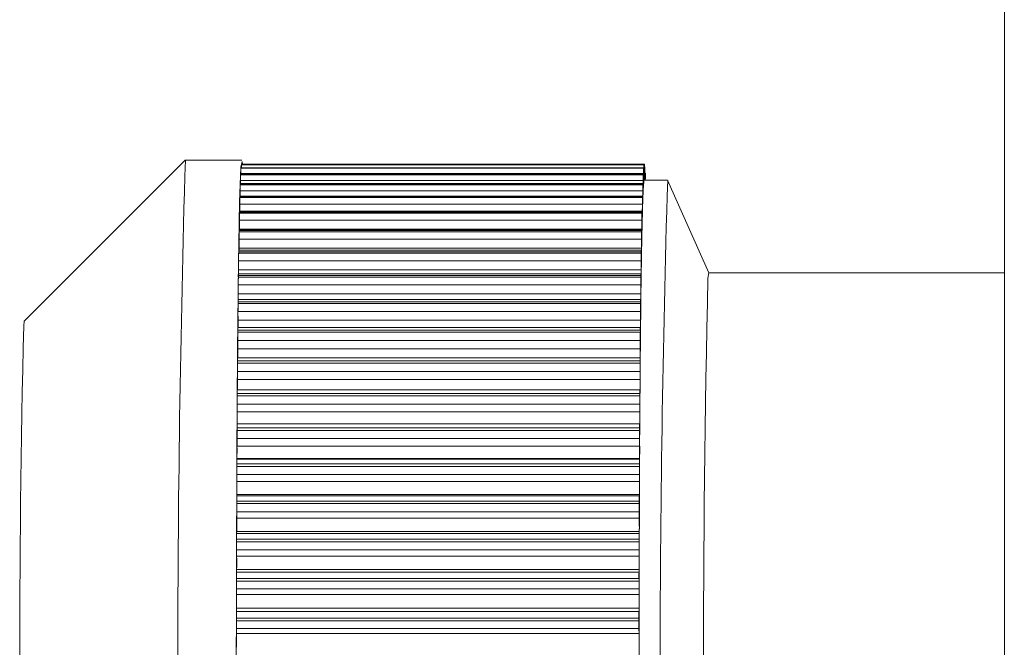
# Model space of a CAD drawing. Header units: millimetres. Extents: x -219 to 1361, y -849 to 661.
# Tile 10 of 73: x -143 to -130, y -750 to -742. Entities that reach past the tile are written whole.
import ezdxf

# ---------------------------------------------------------------- set-up
doc = ezdxf.new("R2010")
doc.units = ezdxf.units.MM

msp = doc.modelspace()

# ---------------------------------------------------------------- linework, layer by layer
at = {"color": 7, "linetype": 'Continuous', "lineweight": 15}
for p, q in [((-130.384, -705.156), (-130.384, -834.756)), ((-140.556, -743.706), (-142.556, -745.706)), ((-139.856, -743.706), (-140.556, -743.706)), ((-134.864, -743.803), (-139.864, -743.803)), ((-139.864, -743.804), (-139.864, -743.803)), ((-134.864, -743.804), (-139.864, -743.804)), ((-139.864, -743.808), (-134.865, -743.808)), ((-134.859, -743.762), (-139.859, -743.762)), ((-139.859, -743.762), (-139.859, -743.762)), ((-134.859, -743.762), (-139.859, -743.762)), ((-139.859, -743.764), (-134.859, -743.764)), ((-134.854, -743.758), (-139.854, -743.758)), ((-134.863, -743.936), (-134.863, -743.846)), ((-134.86, -743.821), (-134.861, -743.921)), ((-134.857, -743.907), (-134.858, -743.811)), ((-134.855, -743.809), (-134.856, -743.905)), ((-134.849, -743.792), (-134.853, -743.792)), ((-134.852, -743.915), (-134.853, -743.816)), ((-134.85, -743.836), (-134.851, -743.928)), ((-134.847, -743.956), (-134.848, -743.859)), ((-134.844, -743.864), (-134.848, -743.864)), ((-139.87, -743.961), (-139.87, -743.999)), ((-134.87, -743.961), (-139.87, -743.961)), ((-134.869, -743.882), (-139.869, -743.882)), ((-134.869, -743.884), (-139.869, -743.884)), ((-139.869, -743.891), (-134.87, -743.891)), ((-139.865, -743.872), (-139.865, -743.882)), ((-134.865, -743.872), (-139.865, -743.872)), ((-134.87, -743.961), (-134.871, -744.068)), ((-134.868, -744.004), (-134.868, -743.919)), ((-134.865, -743.872), (-134.866, -743.976)), ((-134.567, -743.956), (-134.856, -743.956)), ((-134.845, -743.901), (-134.845, -743.956)), ((-134.843, -743.956), (-134.843, -743.941)), ((-134.055, -745.106), (-134.566, -743.958)), ((-139.875, -744.088), (-139.875, -744.153)), ((-134.875, -744.088), (-139.875, -744.088)), ((-134.874, -743.999), (-139.874, -743.999)), ((-134.874, -744.003), (-139.874, -744.003)), ((-139.874, -744.013), (-134.875, -744.013)), ((-134.875, -744.088), (-134.876, -744.197)), ((-134.873, -744.109), (-134.873, -744.03)), ((-134.879, -744.153), (-139.879, -744.153)), ((-134.879, -744.159), (-139.879, -744.159)), ((-139.879, -744.172), (-134.88, -744.172)), ((-134.877, -744.252), (-134.878, -744.178)), ((-134.884, -744.353), (-139.884, -744.353)), ((-134.884, -744.343), (-139.883, -744.343)), ((-139.88, -744.253), (-139.88, -744.343)), ((-134.88, -744.253), (-139.88, -744.253)), ((-134.88, -744.253), (-134.881, -744.363)), ((-139.885, -744.453), (-139.885, -744.564)), ((-134.885, -744.453), (-139.885, -744.453)), ((-139.884, -744.367), (-134.885, -744.367)), ((-134.885, -744.453), (-134.885, -744.564)), ((-134.882, -744.43), (-134.883, -744.363)), ((-134.889, -744.581), (-139.889, -744.581)), ((-139.889, -744.598), (-134.889, -744.598)), ((-134.888, -744.568), (-139.888, -744.568)), ((-139.885, -744.564), (-139.885, -744.568)), ((-134.885, -744.564), (-139.885, -744.564)), ((-134.887, -744.643), (-134.888, -744.584)), ((-139.889, -744.688), (-139.889, -744.799)), ((-134.89, -744.688), (-139.889, -744.688)), ((-134.89, -744.688), (-134.89, -744.799)), ((-134.893, -744.844), (-139.893, -744.844)), ((-134.893, -744.827), (-139.892, -744.827)), ((-134.89, -744.799), (-139.889, -744.799)), ((-134.891, -744.89), (-134.892, -744.838)), ((-139.894, -744.957), (-139.894, -745.067)), ((-134.894, -744.957), (-139.894, -744.957)), ((-139.893, -744.863), (-134.894, -744.863)), ((-134.894, -744.957), (-134.894, -745.067)), ((-134.894, -745.067), (-139.894, -745.067)), ((-134.897, -745.117), (-139.897, -745.117)), ((-134.897, -745.139), (-139.897, -745.139)), ((-139.897, -745.16), (-134.898, -745.16)), ((-134.895, -745.17), (-134.896, -745.125)), ((-134.065, -745.174), (-134.056, -745.106)), ((-130.384, -745.106), (-134.056, -745.106)), ((-139.898, -745.257), (-139.898, -745.366)), ((-134.898, -745.257), (-139.898, -745.257)), ((-134.898, -745.257), (-134.898, -745.366)), ((-134.901, -745.438), (-139.9, -745.438)), ((-134.898, -745.366), (-139.898, -745.366)), ((-134.899, -745.479), (-134.9, -745.443)), ((-134.901, -745.465), (-139.901, -745.465)), ((-139.901, -745.488), (-134.902, -745.488)), ((-139.902, -745.587), (-139.901, -745.694)), ((-134.902, -745.587), (-139.902, -745.587)), ((-134.902, -745.694), (-139.901, -745.694)), ((-134.902, -745.587), (-134.902, -745.694)), ((-142.563, -745.765), (-142.556, -745.706)), ((-134.905, -745.819), (-139.905, -745.819)), ((-134.904, -745.786), (-139.904, -745.786)), ((-134.903, -745.817), (-134.904, -745.79)), ((-139.905, -745.844), (-134.905, -745.844)), ((-139.905, -745.945), (-139.905, -746.049)), ((-134.906, -745.945), (-139.905, -745.945)), ((-134.906, -745.945), (-134.905, -746.049)), ((-134.905, -746.049), (-139.905, -746.049)), ((-134.908, -746.161), (-139.907, -746.161)), ((-134.906, -746.182), (-134.907, -746.163)), ((-134.908, -746.2), (-139.908, -746.2)), ((-139.908, -746.227), (-134.909, -746.227)), ((-139.909, -746.329), (-139.908, -746.43)), ((-134.909, -746.329), (-139.909, -746.329)), ((-134.908, -746.43), (-139.908, -746.43)), ((-134.909, -746.329), (-134.908, -746.43)), ((-134.912, -746.605), (-139.911, -746.605)), ((-139.911, -746.633), (-134.912, -746.633)), ((-134.911, -746.56), (-139.91, -746.56)), ((-134.909, -746.571), (-134.911, -746.56)), ((-139.911, -746.736), (-139.911, -746.833)), ((-134.912, -746.736), (-139.911, -746.736)), ((-134.912, -746.736), (-134.911, -746.833)), ((-134.911, -746.833), (-139.911, -746.833)), ((-134.914, -747.031), (-139.914, -747.031)), ((-139.913, -746.979), (-134.913, -746.979)), ((-134.912, -746.981), (-134.913, -746.979)), ((-139.914, -747.061), (-134.914, -747.061)), ((-139.914, -747.164), (-139.913, -747.256)), ((-134.914, -747.164), (-139.914, -747.164)), ((-134.914, -747.164), (-134.914, -747.256)), ((-134.914, -747.256), (-139.913, -747.256)), ((-139.914, -747.411), (-139.915, -747.418)), ((-134.915, -747.411), (-139.914, -747.411)), ((-134.915, -747.411), (-134.916, -747.418)), ((-134.917, -747.476), (-139.916, -747.476)), ((-139.916, -747.508), (-134.917, -747.508)), ((-139.915, -747.418), (-134.916, -747.418)), ((-139.916, -747.61), (-139.916, -747.697)), ((-134.917, -747.61), (-139.916, -747.61)), ((-134.917, -747.61), (-134.916, -747.697)), ((-134.916, -747.697), (-139.916, -747.697)), ((-139.916, -747.858), (-139.917, -747.873)), ((-139.917, -747.873), (-134.918, -747.873)), ((-134.917, -747.858), (-139.916, -747.858)), ((-134.917, -747.858), (-134.918, -747.873)), ((-134.919, -747.938), (-139.918, -747.938)), ((-139.918, -747.97), (-134.919, -747.97)), ((-139.918, -748.071), (-139.917, -748.153)), ((-134.918, -748.071), (-139.918, -748.071)), ((-134.918, -748.071), (-134.918, -748.153)), ((-134.918, -748.153), (-139.917, -748.153)), ((-139.918, -748.318), (-139.919, -748.342)), ((-139.919, -748.342), (-134.919, -748.342)), ((-134.918, -748.318), (-139.918, -748.318)), ((-134.918, -748.318), (-134.919, -748.342)), ((-134.92, -748.413), (-139.92, -748.413)), ((-139.92, -748.446), (-134.92, -748.446)), ((-139.92, -748.545), (-139.919, -748.621)), ((-134.92, -748.545), (-139.92, -748.545)), ((-134.919, -748.621), (-139.919, -748.621)), ((-134.92, -748.545), (-134.919, -748.621)), ((-139.919, -748.789), (-139.92, -748.822)), ((-139.92, -748.822), (-134.921, -748.822)), ((-134.919, -748.789), (-139.919, -748.789)), ((-134.919, -748.789), (-134.921, -748.822)), ((-134.921, -748.898), (-139.921, -748.898)), ((-139.921, -748.932), (-134.921, -748.932)), ((-134.921, -748.898), (-134.921, -748.932)), ((-139.921, -749.029), (-139.92, -749.098)), ((-134.921, -749.029), (-139.921, -749.029)), ((-134.92, -749.098), (-139.92, -749.098)), ((-134.921, -749.029), (-134.92, -749.098)), ((-139.92, -749.269), (-139.921, -749.309)), ((-139.921, -749.309), (-134.921, -749.309)), ((-134.92, -749.269), (-139.92, -749.269)), ((-134.92, -749.269), (-134.921, -749.309)), ((-134.922, -749.391), (-139.922, -749.391)), ((-139.922, -749.425), (-134.922, -749.425)), ((-139.921, -749.519), (-139.92, -749.581)), ((-134.922, -749.519), (-139.921, -749.519)), ((-134.921, -749.581), (-139.92, -749.581)), ((-134.922, -749.519), (-134.921, -749.581))]:
    msp.add_line(p, q, dxfattribs=at)
at = {"color": 8, "linetype": 'Continuous', "lineweight": 15}
for p, q in [((-134.86, -743.821), (-134.863, -743.821)), ((-134.855, -743.809), (-134.858, -743.809)), ((-134.85, -743.836), (-134.853, -743.836)), ((-134.866, -743.976), (-134.868, -743.976)), ((-134.861, -743.921), (-134.863, -743.921)), ((-134.856, -743.905), (-134.857, -743.905)), ((-134.851, -743.928), (-134.852, -743.928)), ((-134.845, -743.901), (-134.848, -743.901)), ((-134.871, -744.068), (-134.873, -744.068)), ((-134.876, -744.197), (-134.878, -744.197)), ((-134.881, -744.363), (-134.883, -744.363))]:
    msp.add_line(p, q, dxfattribs=at)
at = {"color": 7, "linetype": 'Continuous', "lineweight": 15, "flags": 128}
for points in [[(-139.867, -743.793), (-139.851, -743.725), (-139.847, -743.758)], [(-139.847, -756.45), (-139.861, -756.487), (-139.877, -756.184), (-139.891, -755.528), (-139.904, -754.556), (-139.914, -753.326), (-139.92, -751.909), (-139.923, -750.387), (-139.921, -748.849), (-139.916, -747.384), (-139.908, -746.077), (-139.896, -745.004), (-139.882, -744.227), (-139.867, -743.793)], [(-134.863, -743.846), (-134.863, -743.835), (-134.863, -743.826), (-134.863, -743.818), (-134.864, -743.812), (-134.864, -743.807), (-134.864, -743.804), (-134.864, -743.803), (-134.864, -743.804)], [(-134.854, -743.759), (-134.854, -743.759), (-134.854, -743.759), (-134.854, -743.759), (-134.854, -743.759), (-134.854, -743.759), (-134.854, -743.759), (-134.854, -743.759), (-134.854, -743.76)], [(-134.849, -743.792), (-134.849, -743.792), (-134.849, -743.793), (-134.849, -743.796), (-134.849, -743.801), (-134.85, -743.808), (-134.85, -743.816), (-134.85, -743.825), (-134.85, -743.836)], [(-134.844, -743.865), (-134.844, -743.864), (-134.844, -743.864), (-134.844, -743.866), (-134.844, -743.87), (-134.844, -743.875), (-134.845, -743.883), (-134.845, -743.891), (-134.845, -743.901)], [(-139.869, -743.884), (-139.869, -743.882), (-139.869, -743.882)], [(-134.868, -743.919), (-134.868, -743.909), (-134.869, -743.9), (-134.869, -743.893), (-134.869, -743.888), (-134.869, -743.884), (-134.869, -743.882), (-134.869, -743.882), (-134.869, -743.884)], [(-134.862, -743.979), (-134.862, -743.979), (-134.862, -743.978), (-134.862, -743.974), (-134.862, -743.97), (-134.862, -743.963), (-134.862, -743.956), (-134.862, -743.947), (-134.863, -743.936)], [(-134.873, -744.03), (-134.873, -744.021), (-134.874, -744.013), (-134.874, -744.007), (-134.874, -744.003), (-134.874, -744), (-134.874, -743.999), (-134.874, -744), (-134.874, -744.003)], [(-134.872, -744.137), (-134.872, -744.139), (-134.872, -744.14), (-134.872, -744.139), (-134.872, -744.136), (-134.872, -744.132), (-134.872, -744.126), (-134.872, -744.118), (-134.873, -744.109)], [(-134.868, -744.004), (-134.867, -744.014), (-134.867, -744.022), (-134.867, -744.029), (-134.867, -744.034), (-134.867, -744.038), (-134.867, -744.04), (-134.867, -744.04), (-134.867, -744.039)], [(-134.878, -744.178), (-134.878, -744.17), (-134.879, -744.163), (-134.879, -744.158), (-134.879, -744.155), (-134.879, -744.153), (-134.879, -744.153), (-134.879, -744.156), (-134.879, -744.159)], [(-139.884, -744.367), (-139.884, -744.365), (-139.884, -744.363), (-139.884, -744.362), (-139.884, -744.36), (-139.884, -744.358), (-139.884, -744.356), (-139.884, -744.354), (-139.884, -744.353)], [(-134.885, -744.367), (-134.884, -744.365), (-134.884, -744.363), (-134.884, -744.362), (-134.884, -744.36), (-134.884, -744.358), (-134.884, -744.356), (-134.884, -744.354), (-134.884, -744.353)], [(-134.883, -744.363), (-134.883, -744.356), (-134.883, -744.35), (-134.883, -744.346), (-134.884, -744.344), (-134.884, -744.343), (-134.884, -744.345), (-134.884, -744.348), (-134.884, -744.353)], [(-134.876, -744.272), (-134.877, -744.275), (-134.877, -744.277), (-134.877, -744.277), (-134.877, -744.275), (-134.877, -744.271), (-134.877, -744.266), (-134.877, -744.26), (-134.877, -744.252)], [(-134.881, -744.442), (-134.881, -744.447), (-134.881, -744.449), (-134.882, -744.45), (-134.882, -744.449), (-134.882, -744.447), (-134.882, -744.443), (-134.882, -744.437), (-134.882, -744.43)], [(-139.889, -744.598), (-139.889, -744.596), (-139.889, -744.594), (-139.889, -744.592), (-139.889, -744.59), (-139.889, -744.587), (-139.889, -744.585), (-139.889, -744.583), (-139.889, -744.581)], [(-134.888, -744.584), (-134.888, -744.577), (-134.888, -744.573), (-134.888, -744.569), (-134.888, -744.568), (-134.888, -744.569), (-134.889, -744.571), (-134.889, -744.575), (-134.889, -744.581)], [(-134.889, -744.598), (-134.889, -744.596), (-134.889, -744.594), (-134.889, -744.592), (-134.889, -744.59), (-134.889, -744.587), (-134.889, -744.585), (-134.889, -744.583), (-134.889, -744.581)], [(-134.886, -744.648), (-134.886, -744.653), (-134.886, -744.657), (-134.886, -744.659), (-134.886, -744.659), (-134.886, -744.658), (-134.887, -744.654), (-134.887, -744.65), (-134.887, -744.643)], [(-139.893, -744.863), (-139.893, -744.861), (-139.893, -744.858), (-139.893, -744.856), (-139.893, -744.853), (-139.893, -744.851), (-139.893, -744.849), (-139.893, -744.846), (-139.893, -744.844)], [(-139.889, -744.799), (-139.889, -744.825), (-139.889, -744.827)], [(-134.894, -744.863), (-134.894, -744.861), (-134.893, -744.858), (-134.893, -744.856), (-134.893, -744.853), (-134.893, -744.851), (-134.893, -744.849), (-134.893, -744.846), (-134.893, -744.844)], [(-134.892, -744.838), (-134.892, -744.833), (-134.892, -744.829), (-134.893, -744.827), (-134.893, -744.827), (-134.893, -744.828), (-134.893, -744.832), (-134.893, -744.837), (-134.893, -744.844)], [(-134.89, -744.887), (-134.89, -744.893), (-134.89, -744.898), (-134.89, -744.901), (-134.891, -744.902), (-134.891, -744.902), (-134.891, -744.9), (-134.891, -744.896), (-134.891, -744.89)], [(-139.894, -745.067), (-139.894, -745.093), (-139.894, -745.117)], [(-134.896, -745.125), (-134.897, -745.121), (-134.897, -745.118), (-134.897, -745.117), (-134.897, -745.118), (-134.897, -745.121), (-134.897, -745.125), (-134.897, -745.131), (-134.897, -745.139)], [(-134.894, -745.158), (-134.894, -745.165), (-134.895, -745.171), (-134.895, -745.175), (-134.895, -745.177), (-134.895, -745.178), (-134.895, -745.177), (-134.895, -745.174), (-134.895, -745.17)], [(-134.9, -745.443), (-134.9, -745.44), (-134.901, -745.438), (-134.901, -745.438), (-134.901, -745.44), (-134.901, -745.444), (-134.901, -745.449), (-134.901, -745.456), (-134.901, -745.465)], [(-134.898, -745.46), (-134.898, -745.468), (-134.898, -745.475), (-134.899, -745.48), (-134.899, -745.483), (-134.899, -745.485), (-134.899, -745.485), (-134.899, -745.483), (-134.899, -745.479)], [(-134.904, -745.79), (-134.904, -745.787), (-134.904, -745.786), (-134.904, -745.788), (-134.905, -745.791), (-134.905, -745.795), (-134.905, -745.802), (-134.905, -745.81), (-134.905, -745.819)], [(-134.902, -745.791), (-134.902, -745.8), (-134.902, -745.807), (-134.902, -745.813), (-134.902, -745.817), (-134.903, -745.82), (-134.903, -745.821), (-134.903, -745.82), (-134.903, -745.817)], [(-134.907, -746.163), (-134.908, -746.161), (-134.908, -746.162), (-134.908, -746.164), (-134.908, -746.168), (-134.908, -746.174), (-134.908, -746.181), (-134.908, -746.19), (-134.908, -746.2)], [(-134.905, -746.148), (-134.905, -746.157), (-134.906, -746.166), (-134.906, -746.172), (-134.906, -746.178), (-134.906, -746.181), (-134.906, -746.183), (-134.906, -746.183), (-134.906, -746.182)], [(-134.908, -746.529), (-134.909, -746.54), (-134.909, -746.549), (-134.909, -746.556), (-134.909, -746.562), (-134.909, -746.567), (-134.909, -746.57), (-134.909, -746.571), (-134.909, -746.571)], [(-139.911, -746.633), (-139.911, -746.63), (-139.911, -746.626), (-139.911, -746.622), (-139.911, -746.619), (-139.911, -746.615), (-139.911, -746.612), (-139.911, -746.608), (-139.911, -746.605)], [(-134.911, -746.56), (-134.911, -746.56), (-134.911, -746.561), (-134.911, -746.564), (-134.911, -746.569), (-134.911, -746.576), (-134.911, -746.584), (-134.911, -746.594), (-134.912, -746.605)], [(-134.912, -746.633), (-134.912, -746.63), (-134.912, -746.626), (-134.912, -746.622), (-134.912, -746.619), (-134.912, -746.615), (-134.912, -746.612), (-134.912, -746.608), (-134.912, -746.605)], [(-139.916, -747.508), (-139.916, -747.504), (-139.916, -747.5), (-139.916, -747.496), (-139.916, -747.492), (-139.916, -747.488), (-139.916, -747.484), (-139.916, -747.48), (-139.916, -747.476)], [(-134.917, -747.508), (-134.917, -747.504), (-134.917, -747.5), (-134.917, -747.496), (-134.917, -747.492), (-134.917, -747.488), (-134.917, -747.484), (-134.917, -747.48), (-134.917, -747.476)], [(-139.918, -747.97), (-139.918, -747.966), (-139.918, -747.962), (-139.918, -747.958), (-139.918, -747.954), (-139.918, -747.95), (-139.918, -747.946), (-139.918, -747.942), (-139.918, -747.938)], [(-134.919, -747.97), (-134.919, -747.966), (-134.919, -747.962), (-134.919, -747.958), (-134.919, -747.954), (-134.919, -747.95), (-134.919, -747.946), (-134.919, -747.942), (-134.919, -747.938)], [(-134.919, -748.716), (-134.919, -748.658), (-134.918, -748.599), (-134.918, -748.541), (-134.918, -748.482), (-134.918, -748.424), (-134.918, -748.366), (-134.918, -748.308), (-134.917, -748.251)], [(-134.92, -749.191), (-134.92, -749.131), (-134.92, -749.071), (-134.919, -749.012), (-134.919, -748.953), (-134.919, -748.893), (-134.919, -748.834), (-134.919, -748.775), (-134.919, -748.716)], [(-134.92, -749.671), (-134.92, -749.61), (-134.92, -749.55), (-134.92, -749.49), (-134.92, -749.43), (-134.92, -749.37), (-134.92, -749.31), (-134.92, -749.25), (-134.92, -749.191)], [(-139.922, -749.425), (-139.922, -749.421), (-139.922, -749.417), (-139.922, -749.412), (-139.922, -749.408), (-139.922, -749.404), (-139.922, -749.4), (-139.922, -749.395), (-139.922, -749.391)], [(-134.922, -749.425), (-134.922, -749.421), (-134.922, -749.417), (-134.922, -749.412), (-134.922, -749.408), (-134.922, -749.404), (-134.922, -749.4), (-134.922, -749.395), (-134.922, -749.391)], [(-134.92, -750.153), (-134.92, -750.093), (-134.92, -750.033), (-134.92, -749.972), (-134.92, -749.912), (-134.92, -749.851), (-134.92, -749.791), (-134.92, -749.731), (-134.92, -749.671)]]:
    msp.add_lwpolyline(points, dxfattribs=at)
at = {"color": 7, "linetype": 'Continuous', "lineweight": 15}
for centre, radius, start, end in [((76.78, -750.106), 217.43, 178.31327, 181.68673), ((-138.006, -743.865), 1.859, 178.2532, 180.2279), ((-140.071, -743.789), 0.208, 354.7423, 355.928), ((-139.13, -743.798), 0.73, 177.3173, 180.3973), ((-139.808, -743.774), 0.0525, 166.5713, 168.3711), ((-139.821, -743.763), 0.0327, 172.4294, 178.6061), ((-134.242, -743.857), 0.624, 175.1375, 175.5328), ((-133.006, -743.865), 1.859, 178.2532, 180.2279), ((-133.568, -743.813), 1.292, 177.8266, 180.3775), ((-135.6, -743.801), 0.742, 359.1996, 3.0024), ((-134.808, -743.774), 0.0525, 166.5713, 168.3711), ((-134.029, -743.799), 0.827, 177.1828, 180.6917), ((-136.043, -743.807), 1.19, 359.5731, 2.2799), ((-135.058, -743.814), 0.21, 4.9252, 5.9555), ((-136.589, -743.851), 1.741, 359.7477, 1.8151), ((-132.471, -743.739), 2.376, 183.036, 183.1914), ((-137.303, -743.955), 2.567, 178.5658, 180.1331), ((-138.702, -743.946), 1.169, 176.9542, 177.2966), ((-133.702, -743.946), 1.169, 176.9542, 177.2966), ((-132.303, -743.955), 2.567, 178.5658, 180.1331), ((-136.927, -743.981), 2.062, 358.3914, 0.1575), ((-133.725, -744.103), 1.143, 173.7407, 176.7834), ((-136.291, -743.929), 1.43, 357.9956, 0.2887), ((-134.804, -743.98), 0.0575, 155.7776, 179.077), ((-135.805, -743.914), 0.949, 357.4508, 0.5104), ((-134.002, -743.916), 0.856, 179.4022, 182.7081), ((-131.044, -743.9), 3.808, 180.231, 180.8417), ((-137.877, -743.909), 3.026, 359.1138, 359.6498), ((-137.263, -743.934), 2.421, 359.851, 1.4848), ((67.383, -750.106), 202.042, 178.25618, 181.74382), ((-136.634, -744.082), 3.241, 178.7779, 180.1203), ((-139.863, -744.002), 0.0113, 165.7676, 185.7836), ((-140.634, -743.98), 0.76, 357.5823, 358.3013), ((-134.107, -744.035), 0.768, 177.5861, 178.2976), ((-131.634, -744.082), 3.241, 178.7779, 180.1203), ((-130.023, -744.333), 4.853, 176.5234, 177.6805), ((-137.587, -744.073), 2.716, 358.6466, 0.1116), ((-135.824, -744.246), 4.056, 178.9534, 180.0994), ((-139.845, -744.158), 0.0346, 171.4232, 182.0244), ((-143.785, -744.057), 3.907, 358.324, 358.5015), ((-130.855, -744.277), 4.026, 178.3266, 178.4989), ((-130.824, -744.246), 4.056, 178.9534, 180.0994), ((-122.053, -744.667), 12.83, 177.6329, 178.2346), ((-138.383, -744.201), 3.507, 358.8525, 0.0755), ((-139.824, -744.351), 0.0603, 172.8538, 181.7673), ((-108.654, -745.084), 26.235, 178.225, 178.5977), ((-134.969, -744.444), 4.916, 179.1019, 180.1029), ((-88.001, -745.588), 46.894, 178.5996, 178.8508), ((-129.969, -744.444), 4.916, 179.1019, 180.1029), ((-139.103, -744.369), 4.223, 359.0039, 0.0861), ((-139.771, -744.579), 0.118, 174.5678, 180.9215), ((-134.286, -744.676), 5.603, 179.2077, 180.1292), ((-129.147, -744.677), 5.742, 179.2141, 180.1133), ((-140.087, -744.571), 5.202, 359.1509, 0.0792), ((-64.137, -746.066), 70.763, 178.85208, 179.04579), ((-139.743, -744.84), 0.15, 174.7507, 181.3081), ((-141.002, -744.809), 6.112, 359.2671, 0.0946), ((-133.328, -744.941), 6.566, 179.3177, 180.1359), ((-128.328, -744.941), 6.566, 179.3177, 180.1359), ((-28.59, -746.663), 106.315, 179.0429, 179.18917), ((-141.345, -745.083), 6.451, 359.3321, 0.1463), ((-132.704, -745.236), 7.194, 179.3939, 180.1653), ((-139.643, -745.136), 0.255, 175.8222, 180.7348), ((-149.69, -745.023), 9.793, 359.1993, 359.3245), ((-134.336, -745.157), 0.562, 178.1711, 180.3527), ((16.475, -747.289), 151.385, 179.19348, 179.30775), ((-127.704, -745.236), 7.194, 179.3939, 180.1653), ((72.906, -749.961), 207.026, 178.67501, 181.4241), ((-139.557, -745.46), 0.344, 176.2376, 180.7141), ((-148.999, -745.384), 9.101, 359.6609, 0.1134), ((-142.025, -745.387), 7.127, 359.4123, 0.1723), ((-132.156, -745.56), 7.745, 179.4649, 180.2), ((-137.192, -745.506), 2.709, 179.1155, 179.6121), ((54.859, -747.739), 189.771, 179.31207, 179.41187), ((-117.979, -745.664), 16.924, 179.3241, 179.4036), ((-127.157, -745.56), 7.745, 179.4649, 180.2), ((-148.143, -745.721), 8.242, 359.5449, 0.1871), ((-142.859, -745.721), 7.957, 359.4972, 0.1941), ((36.235, -749.991), 178.848, 178.64627, 181.44653), ((-139.584, -745.81), 0.321, 175.7347, 181.5325), ((-147.687, -745.756), 7.783, 359.3507, 359.5372), ((90.423, -748.118), 225.337, 179.40829, 179.49909), ((-128.244, -745.896), 6.661, 179.335, 179.5529), ((-131.474, -745.912), 8.431, 179.538, 180.2258), ((-126.475, -745.912), 8.431, 179.538, 180.2258), ((-147.302, -746.084), 7.398, 359.3993, 0.2644), ((-143.169, -746.084), 8.263, 359.5546, 0.2373), ((-139.403, -746.191), 0.505, 176.5861, 180.953), ((156.518, -748.706), 291.435, 179.49705, 179.57206), ((-131.304, -746.289), 8.605, 179.5881, 180.2703), ((-151.217, -746.123), 11.309, 359.474, 359.6111), ((-129.836, -746.254), 5.073, 179.3897, 179.6953), ((-126.447, -746.288), 8.462, 179.5823, 180.276), ((-146.414, -746.471), 6.506, 359.2214, 0.3641), ((-143.609, -746.471), 8.701, 359.6165, 0.272), ((198.104, -749.024), 333.022, 179.57075, 179.64019), ((-131.225, -746.688), 8.686, 179.6392, 180.3194), ((-139.236, -746.595), 0.675, 176.9747, 180.778), ((-126.146, -746.688), 8.766, 179.6382, 180.3121), ((-144.715, -746.883), 4.804, 358.8503, 0.5954), ((-143.788, -746.881), 8.877, 359.6644, 0.31), ((-139.031, -747.021), 0.883, 177.2837, 180.63), ((-150.008, -746.988), 10.094, 359.5879, 359.7584), ((260.259, -749.42), 395.179, 179.63943, 179.70078), ((-134.031, -747.021), 0.883, 177.2837, 180.63), ((-124.82, -747.104), 10.094, 179.5879, 179.7584), ((-135.712, -746.942), 0.801, 357.184, 0.6465), ((-131.175, -747.109), 8.739, 179.687, 180.3627), ((-126.364, -747.109), 8.551, 179.6796, 180.3701), ((-144.386, -747.31), 4.472, 358.7073, 0.692), ((-143.646, -747.311), 8.733, 359.7067, 0.3617), ((305.045, -749.654), 439.965, 179.7007, 179.75801), ((-136.193, -747.363), 1.279, 357.8597, 0.3267), ((-131.212, -747.547), 8.705, 179.738, 180.412), ((-138.56, -747.468), 1.356, 177.8889, 180.3573), ((-133.546, -747.468), 1.37, 177.9088, 180.352), ((-126.582, -747.548), 8.335, 179.7231, 180.427), ((-144.995, -747.756), 5.08, 358.8527, 0.6633), ((-143.356, -747.759), 8.44, 359.7502, 0.4223), ((-137.946, -747.931), 1.972, 178.3138, 180.2), ((-132.947, -747.931), 1.972, 178.3138, 180.2), ((296.396, -749.65), 431.315, 179.75371, 179.81406), ((-136.765, -747.802), 1.85, 358.2768, 0.1826), ((-131.911, -748.004), 8.007, 179.7608, 180.4841), ((-126.664, -748.004), 8.255, 179.7674, 180.4691), ((-145.596, -748.217), 5.679, 358.9755, 0.642), ((-143.144, -748.221), 8.226, 359.7955, 0.4755), ((-137.491, -748.255), 2.574, 358.5909, 0.0943), ((-137.245, -748.407), 2.675, 178.6084, 180.1289), ((-132.272, -748.407), 2.648, 178.6006, 180.1367), ((-153.748, -748.389), 13.829, 359.7635, 359.9003), ((-132.166, -748.472), 7.754, 179.8057, 180.5386), ((-124.357, -748.46), 10.563, 179.7424, 179.9215), ((-127.166, -748.472), 7.754, 179.8057, 180.5386), ((-146.094, -748.69), 6.176, 359.0781, 0.6436), ((-142.33, -748.692), 7.411, 359.8132, 0.5528), ((-138.084, -748.722), 3.166, 358.7779, 0.1006), ((-136.566, -748.892), 3.355, 178.8052, 180.1144), ((-131.567, -748.892), 3.355, 178.8052, 180.1144), ((-127.031, -748.941), 12.89, 179.8111, 179.9608), ((-132.765, -748.953), 7.156, 179.8337, 180.6078), ((-127.765, -748.953), 7.156, 179.8337, 180.6078), ((-146.439, -749.173), 6.519, 359.1575, 0.6631), ((-141.974, -749.173), 7.055, 359.8558, 0.6119), ((-138.99, -749.196), 4.07, 358.9746, 0.0756), ((-135.736, -749.384), 4.186, 178.9808, 180.1011), ((-130.737, -749.384), 4.186, 178.9808, 180.1011), ((-133.38, -749.44), 6.542, 179.8684, 180.6881), ((-128.38, -749.44), 6.542, 179.8684, 180.6881), ((-146.565, -749.662), 6.645, 359.2132, 0.7027), ((-141.264, -749.658), 6.344, 359.8885, 0.7004), ((-139.831, -749.677), 4.911, 359.1096, 0.0763)]:
    msp.add_arc(centre, radius, start, end, dxfattribs=at)

doc.saveas('drawing.dxf')
